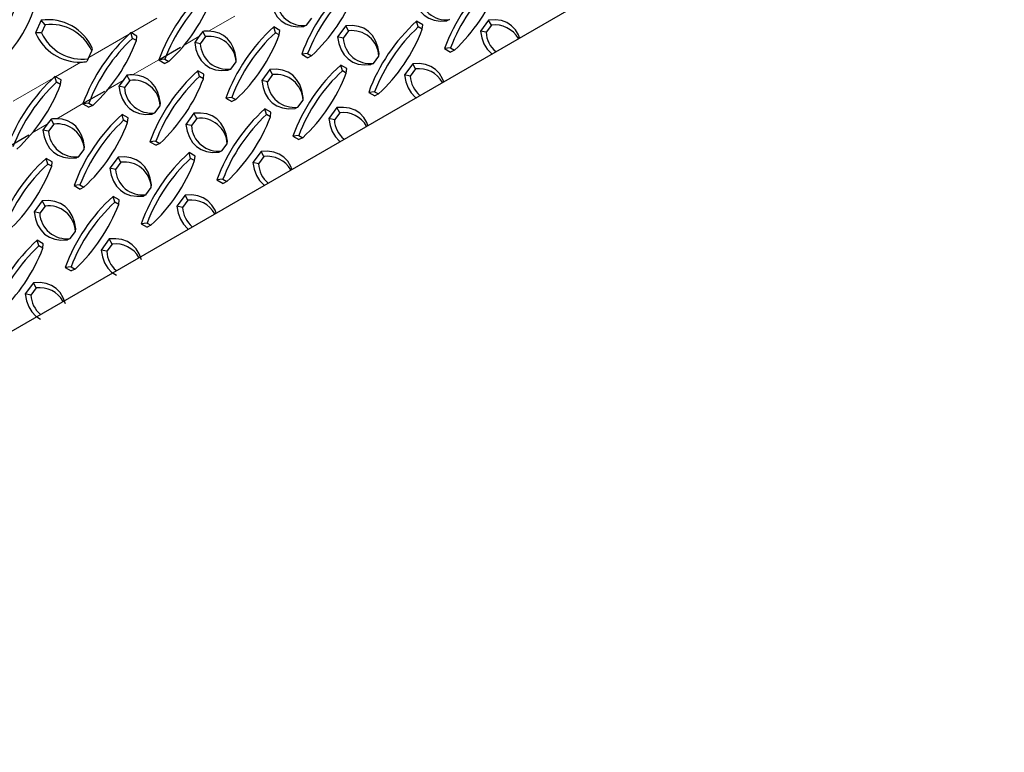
# Model space of a CAD drawing. Extents: x 0 to 17, y 0 to 11.
# Tile 14 of 81: x 6.6 to 8, y 7.1 to 8.1. Entities that reach past the tile are written whole.
import ezdxf

# ---------------------------------------------------------------- set-up
doc = ezdxf.new("R2010")
doc.units = 0
doc.header["$LTSCALE"] = 0.5
doc.header["$MEASUREMENT"] = 0
doc.linetypes.add('PHANTOM', pattern=[0.5, 0.25, -0.05, 0.05, -0.05, 0.05, -0.05])
doc.layers.get('0').update_dxf_attribs({"linetype": 'CONTINUOUS'})

msp = doc.modelspace()

# ---------------------------------------------------------------- linework, layer by layer
at = {"color": 7, "linetype": 'Continuous', "lineweight": 25}
for p, q in [((6.63705, 8.13024), (6.62901, 8.11202)), ((6.64291, 8.12383), (6.63705, 8.13024)), ((7.02364, 8.12301), (7.03139, 8.13345)), ((7.23171, 8.13132), (7.22786, 8.1295)), ((7.28868, 8.13066), (7.27676, 8.11462)), ((7.29274, 8.12321), (7.28868, 8.13066)), ((6.64291, 8.12383), (6.63768, 8.11197)), ((6.98462, 8.11555), (6.97579, 8.12057)), ((6.97814, 8.11222), (6.97579, 8.12057)), ((6.98389, 8.10895), (6.98462, 8.11555)), ((7.02364, 8.12301), (7.0198, 8.1212)), ((7.08062, 8.12236), (7.0687, 8.10631)), ((7.08467, 8.11491), (7.07692, 8.10448)), ((7.08467, 8.11491), (7.08062, 8.12236)), ((7.19269, 8.12386), (7.18385, 8.12888)), ((7.18621, 8.12052), (7.18385, 8.12888)), ((7.19195, 8.11726), (7.18621, 8.12052)), ((7.19195, 8.11726), (7.19269, 8.12386)), ((7.29274, 8.12321), (7.28499, 8.11278)), ((6.63768, 8.11197), (6.62901, 8.11202)), ((6.77008, 8.10391), (6.76773, 8.11227)), ((6.77656, 8.10725), (6.76773, 8.11227)), ((6.77582, 8.10065), (6.77008, 8.10391)), ((6.77582, 8.10065), (6.77656, 8.10725)), ((6.86691, 8.10645), (6.86063, 8.09801)), ((6.87255, 8.11406), (6.86691, 8.10645)), ((6.87661, 8.10661), (6.86886, 8.09617)), ((6.87661, 8.10661), (6.87255, 8.11406)), ((6.98389, 8.10895), (6.97814, 8.11222)), ((7.07692, 8.10448), (7.0687, 8.10631)), ((7.28499, 8.11278), (7.27676, 8.11462)), ((6.71092, 8.08582), (6.71179, 8.08848)), ((6.80849, 8.07273), (6.84017, 8.09102)), ((6.86886, 8.09617), (6.86063, 8.09801)), ((7.23317, 8.09008), (7.22454, 8.08911)), ((7.22454, 8.08911), (7.23337, 8.08409)), ((7.23317, 8.09008), (7.23892, 8.08681)), ((7.23892, 8.08681), (7.23337, 8.08409)), ((6.70569, 8.07397), (6.70375, 8.07026)), ((6.70569, 8.07397), (6.71092, 8.08582)), ((6.81705, 8.07347), (6.80841, 8.07251)), ((6.80841, 8.07251), (6.81724, 8.06749)), ((6.81705, 8.07347), (6.82279, 8.07021)), ((6.92091, 8.06966), (6.92123, 8.07346)), ((7.02511, 8.08178), (7.01647, 8.08081)), ((7.01647, 8.08081), (7.02531, 8.07579)), ((7.02511, 8.08178), (7.03085, 8.07851)), ((7.03085, 8.07851), (7.02531, 8.07579)), ((7.12122, 8.06753), (7.12897, 8.07797)), ((7.12897, 8.07797), (7.1293, 8.08176)), ((6.82279, 8.07021), (6.81724, 8.06749)), ((6.91316, 8.05923), (6.90931, 8.05741)), ((6.91316, 8.05923), (6.92091, 8.06966)), ((6.97013, 8.05858), (6.95821, 8.04253)), ((6.97419, 8.05113), (6.97013, 8.05858)), ((7.0822, 8.06007), (7.07337, 8.06509)), ((7.07572, 8.05674), (7.07337, 8.06509)), ((7.08146, 8.05348), (7.0822, 8.06007)), ((7.12122, 8.06753), (7.11738, 8.06572)), ((7.1782, 8.06688), (7.16628, 8.05084)), ((7.18225, 8.05943), (7.1745, 8.049)), ((7.18225, 8.05943), (7.1782, 8.06688)), ((6.65959, 8.04013), (6.65724, 8.04849)), ((6.66607, 8.04347), (6.65724, 8.04849)), ((6.66534, 8.03687), (6.66607, 8.04347)), ((6.76207, 8.05027), (6.75642, 8.04267)), ((6.76613, 8.04282), (6.76207, 8.05027)), ((6.87414, 8.05177), (6.8653, 8.05679)), ((6.86766, 8.04844), (6.8653, 8.05679)), ((6.8734, 8.04517), (6.86766, 8.04844)), ((6.8734, 8.04517), (6.87414, 8.05177)), ((6.97419, 8.05113), (6.96644, 8.04069)), ((7.08146, 8.05348), (7.07572, 8.05674)), ((7.1745, 8.049), (7.16628, 8.05084)), ((6.66534, 8.03687), (6.65959, 8.04013)), ((6.75642, 8.04267), (6.75015, 8.03423)), ((6.75837, 8.03239), (6.75015, 8.03423)), ((6.76613, 8.04282), (6.75837, 8.03239)), ((6.96644, 8.04069), (6.95821, 8.04253)), ((6.698, 8.00895), (6.72968, 8.02723)), ((6.91462, 8.01799), (6.90599, 8.01703)), ((6.90599, 8.01703), (6.91482, 8.01201)), ((6.91462, 8.01799), (6.92037, 8.01473)), ((6.92037, 8.01473), (6.91482, 8.01201)), ((7.01849, 8.01419), (7.01881, 8.01798)), ((7.12269, 8.0263), (7.11405, 8.02533)), ((7.11405, 8.02533), (7.12288, 8.02031)), ((7.12269, 8.0263), (7.12843, 8.02303)), ((7.12843, 8.02303), (7.12288, 8.02031)), ((6.70656, 8.00969), (6.69792, 8.00872)), ((6.69792, 8.00872), (6.70676, 8.0037)), ((6.70656, 8.00969), (6.7123, 8.00642)), ((6.7123, 8.00642), (6.70676, 8.0037)), ((6.80267, 7.99545), (6.81042, 8.00588)), ((6.81042, 8.00588), (6.81075, 8.00968)), ((6.97171, 7.99629), (6.96288, 8.00131)), ((6.96524, 7.99296), (6.96288, 8.00131)), ((7.01073, 8.00375), (7.00689, 8.00194)), ((7.01073, 8.00375), (7.01849, 8.01419)), ((7.06771, 8.0031), (7.05579, 7.98705)), ((7.07177, 7.99565), (7.06771, 8.0031)), ((6.65158, 7.98649), (6.64594, 7.97889)), ((6.65564, 7.97904), (6.65158, 7.98649)), ((6.76365, 7.98799), (6.75482, 7.99301)), ((6.75717, 7.98465), (6.75482, 7.99301)), ((6.76292, 7.98139), (6.76365, 7.98799)), ((6.80267, 7.99545), (6.79883, 7.99363)), ((6.85965, 7.9948), (6.84773, 7.97875)), ((6.8637, 7.98735), (6.85595, 7.97691)), ((6.8637, 7.98735), (6.85965, 7.9948)), ((6.97098, 7.98969), (6.96524, 7.99296)), ((6.97098, 7.98969), (6.97171, 7.99629)), ((7.06402, 7.98522), (7.05579, 7.98705)), ((7.07177, 7.99565), (7.06402, 7.98522)), ((6.64594, 7.97889), (6.63966, 7.97045)), ((6.65564, 7.97904), (6.64789, 7.96861)), ((6.76292, 7.98139), (6.75717, 7.98465)), ((6.85595, 7.97691), (6.84773, 7.97875)), ((6.58752, 7.94517), (6.61919, 7.96345)), ((6.64789, 7.96861), (6.63966, 7.97045)), ((7.0122, 7.96252), (7.00357, 7.96155)), ((7.00357, 7.96155), (7.0124, 7.95653)), ((7.0122, 7.96252), (7.01795, 7.95925)), ((7.01795, 7.95925), (7.0124, 7.95653)), ((6.69994, 7.9421), (6.70026, 7.9459)), ((6.80414, 7.95421), (6.7955, 7.95325)), ((6.7955, 7.95325), (6.80433, 7.94823)), ((6.80414, 7.95421), (6.80988, 7.95095)), ((6.80988, 7.95095), (6.80433, 7.94823)), ((6.90025, 7.93997), (6.908, 7.9504)), ((6.908, 7.9504), (6.90832, 7.9542)), ((6.65317, 7.92421), (6.64433, 7.92923)), ((6.64669, 7.92087), (6.64433, 7.92923)), ((6.69219, 7.93167), (6.68834, 7.92985)), ((6.69219, 7.93167), (6.69994, 7.9421)), ((6.74916, 7.93101), (6.73724, 7.91497)), ((6.75322, 7.92356), (6.74916, 7.93101)), ((6.86123, 7.93251), (6.8524, 7.93753)), ((6.85475, 7.92918), (6.8524, 7.93753)), ((6.86049, 7.92591), (6.85475, 7.92918)), ((6.86049, 7.92591), (6.86123, 7.93251)), ((6.90025, 7.93997), (6.89641, 7.93815)), ((6.95723, 7.93932), (6.94531, 7.92327)), ((6.96128, 7.93187), (6.95353, 7.92143)), ((6.96128, 7.93187), (6.95723, 7.93932)), ((6.65243, 7.91761), (6.64669, 7.92087)), ((6.65243, 7.91761), (6.65317, 7.92421)), ((6.74547, 7.91313), (6.73724, 7.91497)), ((6.75322, 7.92356), (6.74547, 7.91313)), ((6.95353, 7.92143), (6.94531, 7.92327)), ((6.69365, 7.89043), (6.68502, 7.88947)), ((6.68502, 7.88947), (6.69385, 7.88444)), ((6.69365, 7.89043), (6.6994, 7.88716)), ((6.6994, 7.88716), (6.69385, 7.88444)), ((6.78976, 7.87619), (6.79751, 7.88662)), ((6.79751, 7.88662), (6.79784, 7.89042)), ((6.90172, 7.89873), (6.89308, 7.89777)), ((6.89308, 7.89777), (6.90191, 7.89275)), ((6.90172, 7.89873), (6.90746, 7.89547)), ((6.90746, 7.89547), (6.90191, 7.89275)), ((6.75074, 7.86873), (6.74191, 7.87375)), ((6.74427, 7.86539), (6.74191, 7.87375)), ((6.78976, 7.87619), (6.78592, 7.87437)), ((6.84674, 7.87554), (6.83482, 7.85949)), ((6.8508, 7.86809), (6.84674, 7.87554)), ((6.63868, 7.86723), (6.62676, 7.85119)), ((6.64273, 7.85978), (6.63498, 7.84935)), ((6.64273, 7.85978), (6.63868, 7.86723)), ((6.75001, 7.86213), (6.74427, 7.86539)), ((6.75001, 7.86213), (6.75074, 7.86873)), ((6.84305, 7.85765), (6.83482, 7.85949)), ((6.8508, 7.86809), (6.84305, 7.85765)), ((6.63498, 7.84935), (6.62676, 7.85119)), ((6.79123, 7.83495), (6.7826, 7.83399)), ((6.7826, 7.83399), (6.79143, 7.82897)), ((6.79123, 7.83495), (6.79697, 7.83169)), ((6.79697, 7.83169), (6.79143, 7.82897)), ((6.67928, 7.81241), (6.68703, 7.82284)), ((6.68703, 7.82284), (6.68735, 7.82664)), ((6.64026, 7.80495), (6.63143, 7.80997)), ((6.63378, 7.80161), (6.63143, 7.80997)), ((6.63952, 7.79835), (6.63378, 7.80161)), ((6.63952, 7.79835), (6.64026, 7.80495)), ((6.67928, 7.81241), (6.67543, 7.81059)), ((6.73625, 7.81175), (6.72434, 7.79571)), ((6.74031, 7.8043), (6.73256, 7.79387)), ((6.74031, 7.8043), (6.73625, 7.81175)), ((6.73256, 7.79387), (6.72434, 7.79571)), ((6.68075, 7.77117), (6.67211, 7.77021)), ((6.68075, 7.77117), (6.68649, 7.7679)), ((6.67211, 7.77021), (6.68094, 7.76518)), ((6.68649, 7.7679), (6.68094, 7.76518)), ((6.62577, 7.74797), (6.61385, 7.73193)), ((6.62983, 7.74052), (6.62577, 7.74797)), ((6.62208, 7.73009), (6.61385, 7.73193)), ((6.62983, 7.74052), (6.62208, 7.73009))]:
    msp.add_line(p, q, dxfattribs=at)
at = {"color": 8, "linetype": 'PHANTOM', "lineweight": 18}
for p, q in [((6.76847, 8.11185), (6.80535, 8.13314)), ((6.88083, 8.11449), (6.91897, 8.13651)), ((6.70666, 8.07617), (6.76516, 8.10994)), ((6.84515, 8.09389), (6.86691, 8.10645)), ((6.77034, 8.05071), (6.80849, 8.07273)), ((6.65798, 8.04807), (6.69486, 8.06936)), ((6.59617, 8.01238), (6.65467, 8.04616)), ((6.73466, 8.03011), (6.75642, 8.04267)), ((6.65986, 7.98693), (6.698, 8.00895)), ((6.62418, 7.96633), (6.64594, 7.97889))]:
    msp.add_line(p, q, dxfattribs=at)
at = {"color": 7, "linetype": 'Continuous'}
msp.add_lwpolyline([(5.5367, 7.77661), (5.57585, 7.51584), (5.57689, 7.48533), (5.53131, 7.06413), (8.71329, 8.90105), (8.75887, 9.32225), (8.75783, 9.35276), (8.71673, 9.61421), (5.5367, 7.77661)], dxfattribs=at)
at = {"color": 7, "linetype": 'Continuous', "lineweight": 25, "flags": 128}
for points in [[(6.97112, 8.16179), (6.97303, 8.15176), (6.97627, 8.14295), (6.98079, 8.13548), (6.98652, 8.12946), (6.99339, 8.12497), (7.0013, 8.12207), (7.01014, 8.12081), (7.0198, 8.1212)], [(7.17918, 8.1701), (7.1811, 8.16006), (7.18433, 8.15125), (7.18885, 8.14378), (7.19458, 8.13776), (7.20145, 8.13327), (7.20936, 8.13038), (7.21821, 8.12911), (7.22786, 8.1295)], [(7.33377, 8.10467), (7.33221, 8.10891), (7.32769, 8.11638), (7.32196, 8.1224), (7.31509, 8.12689), (7.30718, 8.12979), (7.29834, 8.13105), (7.28868, 8.13066)], [(7.1293, 8.08176), (7.12738, 8.0918), (7.12415, 8.10061), (7.11963, 8.10808), (7.1139, 8.1141), (7.10703, 8.11859), (7.09912, 8.12148), (7.09027, 8.12275), (7.08062, 8.12236)], [(6.92123, 8.07346), (6.91959, 8.08248), (6.91688, 8.09054), (6.91314, 8.09754), (6.90842, 8.10341), (6.90276, 8.10809), (6.89622, 8.11151), (6.88888, 8.11366), (6.88083, 8.11449)], [(7.0687, 8.10631), (7.07061, 8.09628), (7.07385, 8.08747), (7.07837, 8.08), (7.0841, 8.07398), (7.09097, 8.06949), (7.09888, 8.06659), (7.10772, 8.06533), (7.11738, 8.06572)], [(7.27676, 8.11462), (7.27868, 8.10458), (7.28191, 8.09577), (7.28643, 8.0883), (7.29216, 8.08228), (7.29349, 8.08142)], [(6.86063, 8.09801), (6.86255, 8.08798), (6.86579, 8.07916), (6.8703, 8.0717), (6.87603, 8.06568), (6.8829, 8.06119), (6.89082, 8.05829), (6.89966, 8.05703), (6.90931, 8.05741)], [(7.01881, 8.01798), (7.0169, 8.02802), (7.01366, 8.03683), (7.00914, 8.04429), (7.00341, 8.05032), (6.99654, 8.0548), (6.98863, 8.0577), (6.97979, 8.05896), (6.97013, 8.05858)], [(7.22328, 8.04089), (7.22172, 8.04513), (7.21721, 8.0526), (7.21147, 8.05862), (7.20461, 8.06311), (7.19669, 8.06601), (7.18785, 8.06727), (7.1782, 8.06688)], [(6.81075, 8.00968), (6.8091, 8.0187), (6.80639, 8.02676), (6.80266, 8.03376), (6.79793, 8.03963), (6.79227, 8.04431), (6.78574, 8.04773), (6.7784, 8.04988), (6.77034, 8.05071)], [(7.16628, 8.05084), (7.16819, 8.0408), (7.17143, 8.03199), (7.17594, 8.02452), (7.18168, 8.0185), (7.183, 8.01764)], [(6.75015, 8.03423), (6.75206, 8.02419), (6.7553, 8.01538), (6.75982, 8.00792), (6.76555, 8.00189), (6.77242, 7.99741), (6.78033, 7.99451), (6.78917, 7.99325), (6.79883, 7.99363)], [(6.95821, 8.04253), (6.96013, 8.0325), (6.96336, 8.02369), (6.96788, 8.01622), (6.97361, 8.0102), (6.98048, 8.00571), (6.98839, 8.00281), (6.99724, 8.00155), (7.00689, 8.00194)], [(7.1128, 7.97711), (7.11124, 7.98135), (7.10672, 7.98882), (7.10099, 7.99484), (7.09412, 7.99933), (7.08621, 8.00222), (7.07736, 8.00349), (7.06771, 8.0031)], [(6.70026, 7.9459), (6.69861, 7.95492), (6.69591, 7.96297), (6.69217, 7.96998), (6.68745, 7.97585), (6.68179, 7.98052), (6.67525, 7.98395), (6.66791, 7.98609), (6.65986, 7.98693)], [(6.90832, 7.9542), (6.90641, 7.96423), (6.90317, 7.97305), (6.89866, 7.98051), (6.89293, 7.98653), (6.88606, 7.99102), (6.87814, 7.99392), (6.8693, 7.99518), (6.85965, 7.9948)], [(7.05579, 7.98705), (7.05771, 7.97702), (7.06094, 7.96821), (7.06546, 7.96074), (7.07119, 7.95472), (7.07252, 7.95385)], [(6.84773, 7.97875), (6.84964, 7.96872), (6.85288, 7.9599), (6.85739, 7.95244), (6.86313, 7.94642), (6.87, 7.94193), (6.87791, 7.93903), (6.88675, 7.93777), (6.89641, 7.93815)], [(6.63966, 7.97045), (6.64158, 7.96041), (6.64481, 7.9516), (6.64933, 7.94413), (6.65506, 7.93811), (6.66193, 7.93362), (6.66984, 7.93073), (6.67869, 7.92946), (6.68834, 7.92985)], [(6.79784, 7.89042), (6.79593, 7.90045), (6.79269, 7.90926), (6.78817, 7.91673), (6.78244, 7.92275), (6.77557, 7.92724), (6.76766, 7.93014), (6.75882, 7.9314), (6.74916, 7.93101)], [(7.00231, 7.91332), (7.00075, 7.91757), (6.99624, 7.92504), (6.9905, 7.93106), (6.98363, 7.93554), (6.97572, 7.93844), (6.96688, 7.93971), (6.95723, 7.93932)], [(6.73724, 7.91497), (6.73916, 7.90493), (6.74239, 7.89612), (6.74691, 7.88866), (6.75264, 7.88264), (6.75951, 7.87815), (6.76742, 7.87525), (6.77627, 7.87399), (6.78592, 7.87437)], [(6.94531, 7.92327), (6.94722, 7.91324), (6.95046, 7.90443), (6.95497, 7.89696), (6.96071, 7.89094), (6.96203, 7.89007)], [(6.89183, 7.84954), (6.89027, 7.85379), (6.88575, 7.86125), (6.88002, 7.86727), (6.87315, 7.87176), (6.86524, 7.87466), (6.85639, 7.87592), (6.84674, 7.87554)], [(6.68735, 7.82664), (6.68544, 7.83667), (6.6822, 7.84548), (6.67769, 7.85295), (6.67195, 7.85897), (6.66508, 7.86346), (6.65717, 7.86636), (6.64833, 7.86762), (6.63868, 7.86723)], [(6.83482, 7.85949), (6.83673, 7.84946), (6.83997, 7.84064), (6.84449, 7.83318), (6.85022, 7.82716), (6.85155, 7.82629)], [(6.62676, 7.85119), (6.62867, 7.84115), (6.63191, 7.83234), (6.63642, 7.82487), (6.64216, 7.81885), (6.64903, 7.81436), (6.65694, 7.81147), (6.66578, 7.8102), (6.67543, 7.81059)], [(6.78302, 7.78119), (6.77978, 7.79), (6.77527, 7.79747), (6.76953, 7.80349), (6.76266, 7.80798), (6.75475, 7.81088), (6.74591, 7.81214), (6.73625, 7.81175)], [(6.72434, 7.79571), (6.72625, 7.78567), (6.72949, 7.77686), (6.734, 7.7694), (6.73973, 7.76338), (6.7466, 7.75889)], [(6.67253, 7.71741), (6.6693, 7.72622), (6.66478, 7.73369), (6.65905, 7.73971), (6.65218, 7.7442), (6.64427, 7.7471), (6.63542, 7.74836), (6.62577, 7.74797)], [(6.61385, 7.73193), (6.61576, 7.72189), (6.619, 7.71308), (6.62352, 7.70561), (6.62925, 7.69959), (6.63612, 7.6951)]]:
    msp.add_lwpolyline(points, dxfattribs=at)
at = {"color": 7, "linetype": 'Continuous', "lineweight": 25}
for centre, radius, start, end in [((6.7661, 8.0665), 0.19363, 137.43704, 174.94812), ((6.76681, 8.0663), 0.1864, 138.49805, 173.88711), ((7.46747, 8.00065), 0.25854, 132.04013, 159.99032), ((6.44965, 8.20533), 0.1864, 318.49805, 353.88711), ((7.0514, 7.98399), 0.25862, 132.04295, 159.93243), ((7.25941, 7.99234), 0.25854, 132.04013, 159.99032), ((7.25812, 7.99322), 0.24927, 132.83948, 159.19098), ((6.86136, 8.26129), 0.24927, 312.83948, 339.19098), ((7.46618, 8.00153), 0.24927, 132.83948, 159.19098), ((7.06943, 8.26959), 0.24927, 312.83948, 339.19098), ((7.05005, 7.98492), 0.24927, 132.83948, 159.19098), ((6.6533, 8.25298), 0.24927, 312.83948, 339.19098), ((7.01862, 8.16202), 0.03933, 183.00893, 277.3368), ((7.22668, 8.17032), 0.03933, 183.00893, 277.3368), ((6.64771, 8.06157), 0.0695, 22.78723, 98.82394), ((6.65079, 8.05806), 0.06623, 24.77985, 96.83132), ((7.14892, 7.92856), 0.25854, 132.04013, 159.99032), ((7.0897, 8.0759), 0.03933, 3.00893, 97.3368), ((7.35698, 7.93687), 0.25854, 132.04013, 159.99032), ((7.3557, 7.93774), 0.24927, 132.83948, 159.19098), ((6.95894, 8.20581), 0.24927, 312.83948, 339.19098), ((7.29776, 8.08421), 0.03933, 29.58773, 97.3368), ((6.69346, 8.13936), 0.07002, 202.98527, 271.14377), ((6.69781, 8.13973), 0.06623, 204.77985, 276.83132), ((6.94092, 7.92021), 0.25862, 132.04295, 159.93243), ((6.93957, 7.92114), 0.24927, 132.83948, 159.19098), ((6.54281, 8.1892), 0.24927, 312.83948, 339.19098), ((6.87976, 8.05576), 0.05874, 88.95925, 97.04582), ((6.88163, 8.0676), 0.03933, 3.00893, 97.3368), ((7.14763, 7.92944), 0.24927, 132.83948, 159.19098), ((6.75088, 8.19751), 0.24927, 312.83948, 339.19098), ((7.1162, 8.10654), 0.03933, 183.00893, 277.3368), ((7.32426, 8.11484), 0.03933, 183.00893, 230.17275), ((6.90813, 8.09824), 0.03933, 183.00893, 277.3368), ((6.99746, 8.00657), 0.20022, 160.70592, 160.77338), ((6.69186, 8.14319), 0.0739, 272.32859, 279.25552), ((7.2465, 7.87308), 0.25854, 132.04013, 159.99032), ((7.18728, 8.02043), 0.03933, 29.58773, 97.3368), ((6.83043, 7.85643), 0.25862, 132.04295, 159.93243), ((6.76927, 7.99198), 0.05874, 88.95925, 97.04582), ((7.03844, 7.86478), 0.25854, 132.04013, 159.99032), ((7.03715, 7.86566), 0.24927, 132.83948, 159.19098), ((6.64039, 8.13372), 0.24927, 312.83948, 339.19098), ((6.97921, 8.01212), 0.03933, 3.00893, 97.3368), ((7.24521, 7.87396), 0.24927, 132.83948, 159.19098), ((6.84846, 8.14203), 0.24927, 312.83948, 339.19098), ((7.21378, 8.05106), 0.03933, 183.00893, 230.17275), ((6.82908, 7.85735), 0.24927, 132.83948, 159.19098), ((6.43233, 8.12542), 0.24927, 312.83948, 339.19098), ((6.79765, 8.03445), 0.03933, 183.00893, 277.3368), ((6.77115, 8.00382), 0.03933, 3.00893, 97.3368), ((7.00571, 8.04276), 0.03933, 183.00893, 277.3368), ((6.88698, 7.94279), 0.20022, 160.70592, 160.77338), ((7.13601, 7.8093), 0.25854, 132.04013, 159.99032), ((6.65879, 7.92819), 0.05874, 88.95925, 97.04582), ((6.92795, 7.801), 0.25854, 132.04013, 159.99032), ((6.86873, 7.94834), 0.03933, 3.00893, 97.3368), ((7.13473, 7.81018), 0.24927, 132.83948, 159.19098), ((6.73797, 8.07825), 0.24927, 312.83948, 339.19098), ((7.07679, 7.95664), 0.03933, 29.58773, 97.3368), ((6.66066, 7.94004), 0.03933, 3.00893, 97.3368), ((6.92666, 7.80188), 0.24927, 132.83948, 159.19098), ((6.52991, 8.06994), 0.24927, 312.83948, 339.19098), ((6.89523, 7.97898), 0.03933, 183.00893, 277.3368), ((7.10329, 7.98728), 0.03933, 183.00893, 230.17275), ((6.68716, 7.97067), 0.03933, 183.00893, 277.3368), ((6.81746, 7.73722), 0.25854, 132.04013, 159.99032), ((7.02553, 7.74552), 0.25854, 132.04013, 159.99032), ((7.02424, 7.7464), 0.24927, 132.83948, 159.19098), ((6.9663, 7.89286), 0.03933, 29.58773, 97.3368), ((6.81618, 7.73809), 0.24927, 132.83948, 159.19098), ((6.41942, 8.00616), 0.24927, 312.83948, 339.19098), ((6.75824, 7.88456), 0.03933, 3.00893, 97.3368), ((6.62749, 8.01446), 0.24927, 312.83948, 339.19098), ((6.99281, 7.9235), 0.03933, 183.00893, 230.17275), ((6.78474, 7.91519), 0.03933, 183.00893, 277.3368), ((6.91504, 7.68174), 0.25854, 132.04013, 159.99032), ((6.64776, 7.82078), 0.03933, 3.00893, 97.3368), ((6.91375, 7.68262), 0.24927, 132.83948, 159.19098), ((6.517, 7.95068), 0.24927, 312.83948, 339.19098), ((6.88232, 7.85972), 0.03933, 183.00893, 230.17275), ((6.85582, 7.82908), 0.03933, 29.58773, 97.3368), ((6.67426, 7.85141), 0.03933, 183.00893, 277.3368), ((6.80456, 7.61796), 0.25854, 132.04013, 159.99032), ((6.80327, 7.61883), 0.24927, 132.83948, 159.19098), ((6.74533, 7.7653), 0.03933, 29.58773, 97.3368), ((6.40651, 7.8869), 0.24927, 312.83948, 339.19098), ((6.77183, 7.79593), 0.03933, 183.00893, 230.17275), ((6.66135, 7.73215), 0.03933, 183.00893, 230.17275), ((6.63485, 7.70152), 0.03933, 29.58773, 97.3368)]:
    msp.add_arc(centre, radius, start, end, dxfattribs=at)

doc.saveas('drawing.dxf')
